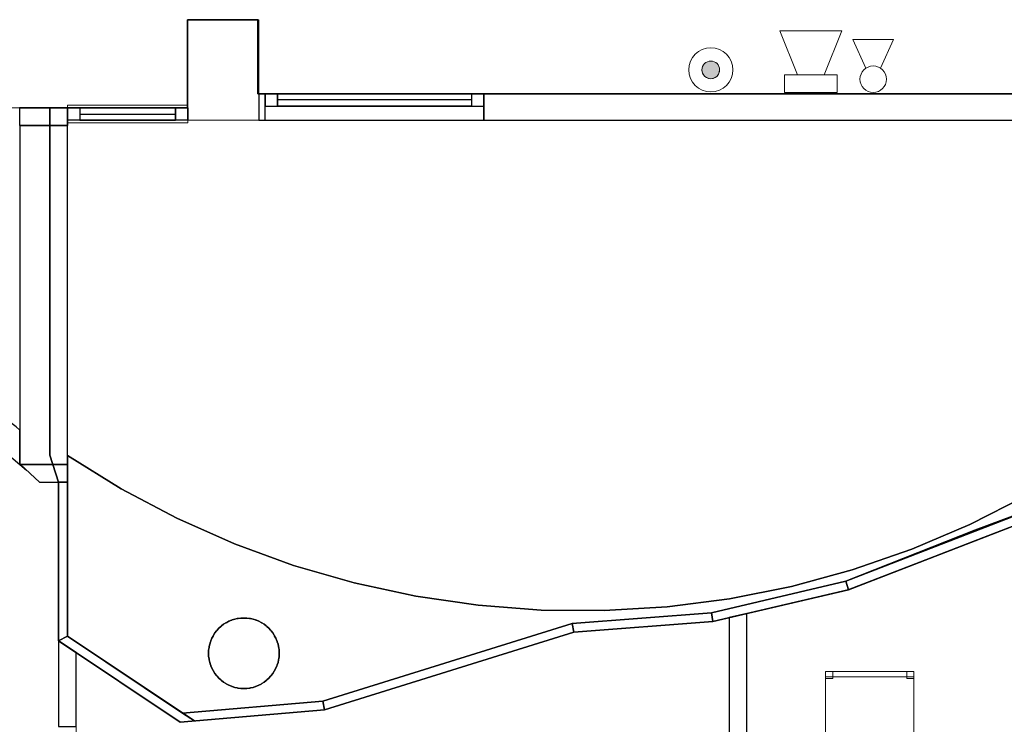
# Model space of a CAD drawing. Header units: metres. Extents: x 397.7 to 427.5, y 12.7 to 28.4.
# Tile 95 of 124: x 409.5 to 415.1, y 20.7 to 24.7. Entities that reach past the tile are written whole.
import ezdxf

# ---------------------------------------------------------------- set-up
doc = ezdxf.new("R2010")
doc.units = ezdxf.units.M
for name, color, linetype, lineweight, true_color in [('01_CARPINTERIA', 5, 'Continuous', 25, 0x0000ff), ('01_PROYECCION CARP', 7, 'Continuous', 25, 0x00007f), ('01_SUELOS', 7, 'Continuous', 25, 0x007f00)]:
    doc.layers.add(name, color=color, linetype=linetype, lineweight=lineweight, true_color=true_color)
for name, color, linetype, lineweight in [('02_MOBILIARIO', 7, 'Continuous', 18), ('A-COLS-____-MCUT', 7, 'Continuous', 18), ('A-COLS-____-OTLN', 7, 'Continuous', 18), ('A-DETL-____-MBND', 7, 'Continuous', 18), ('A-DETL-GENF-OTLN', 7, 'Continuous', 18), ('A-GENM-____-OTLN', 7, 'Continuous', 18), ('A-WALL-____-MCUT', 7, 'Continuous', 25), ('A-WALL-____-OTLN', 7, 'Continuous', 25)]:
    doc.layers.add(name, color=color, linetype=linetype, lineweight=lineweight)

# ---------------------------------------------------------------- blocks, each defined once
blk = doc.blocks.new('Family - Pilar P2-152695-05_PCI_P2')
at = {"layer": 'A-COLS-____-MCUT', "color": 253, "true_color": 0xaaaaaa}
for p, q in [((0.404, 0.57), (0, 0.57)), ((0, 0.57), (0, 0)), ((0.404, 0), (0.404, 0.57)), ((0, 0), (0.404, 0))]:
    blk.add_line(p, q, dxfattribs=at)
at = {"layer": 'A-COLS-____-OTLN', "color": 253, "true_color": 0xaaaaaa}
for p, q in [((0.404, 0.57), (0, 0.57)), ((0, 0.57), (0, 0)), ((0.404, 0), (0.404, 0.57)), ((0, 0), (0.404, 0))]:
    blk.add_line(p, q, dxfattribs=at)
blk = doc.blocks.new('Family - Evans P2-152706-05_PCI_P2')
at = {"layer": 'A-WALL-____-MCUT', "color": 253, "true_color": 0xaaaaaa}
for p, q in [((0, 0.1), (0, 0)), ((0.1591, 0.1), (0, 0.1)), ((0.2662, 0), (0.1591, 0.1)), ((0, 0), (0.2662, 0))]:
    blk.add_line(p, q, dxfattribs=at)
at = {"layer": 'A-WALL-____-OTLN', "color": 253, "true_color": 0xaaaaaa}
for p, q in [((0, 0.1), (0, 0)), ((0.1591, 0.1), (0, 0.1)), ((0.2662, 0), (0.1591, 0.1)), ((0, 0), (0.2662, 0))]:
    blk.add_line(p, q, dxfattribs=at)
at = {"layer": 'A-WALL-____-OTLN', "color": 253, "lineweight": 18, "true_color": 0xaaaaaa}
blk.add_line((0, 0), (0.2662, 0), dxfattribs=at)
blk = doc.blocks.new('Family - Evans P2-152708-05_PCI_P2')
at = {"layer": 'A-WALL-____-MCUT', "color": 253, "true_color": 0xaaaaaa}
for p, q in [((5.34, 0.15), (0, 0.15)), ((5.34, 0), (5.34, 0.15)), ((6.58, 0.15), (6.58, 0)), ((6.616, 0.15), (6.58, 0.15)), ((6.616, 0), (6.616, 0.15)), ((0, 0), (5.34, 0)), ((6.58, 0), (6.616, 0))]:
    blk.add_line(p, q, dxfattribs=at)
at = {"layer": 'A-WALL-____-OTLN', "color": 253, "true_color": 0xaaaaaa}
for p, q in [((6.616, 0.15), (0, 0.15)), ((6.58, 0.15), (5.34, 0.15)), ((5.34, 0.15), (5.34, 0)), ((6.58, 0.15), (6.58, 0)), ((6.616, 0), (6.616, 0.15)), ((0, 0), (6.616, 0)), ((5.34, 0), (6.58, 0))]:
    blk.add_line(p, q, dxfattribs=at)
at = {"layer": 'A-WALL-____-OTLN', "color": 253, "lineweight": 18, "true_color": 0xaaaaaa}
blk.add_line((0, 0), (6.616, 0), dxfattribs=at)
blk = doc.blocks.new('Family - Vano de Finestra P2-152710-05_PCI_P2')
at = {"layer": 'A-GENM-____-OTLN', "color": 253, "true_color": 0xaaaaaa}
for p, q in [((410.867, 24.3095), (410.867, 24.1595)), ((412.107, 24.3095), (410.867, 24.3095)), ((410.867, 24.3095), (410.867, 24.1595)), ((410.867, 24.3095), (412.107, 24.3095)), ((412.107, 24.1595), (412.107, 24.3095)), ((412.107, 24.3095), (412.107, 24.1595)), ((410.867, 24.1595), (412.107, 24.1595)), ((412.107, 24.1595), (410.867, 24.1595))]:
    blk.add_line(p, q, dxfattribs=at)
blk = doc.blocks.new('Family - Mampara P2-152714-05_PCI_P2')
at = {"layer": 'A-WALL-____-MCUT', "color": 253, "true_color": 0xaaaaaa}
for p, q in [((1.5688, 0.1), (0, 0.1)), ((0, 0.1), (0, 0)), ((1.5688, 0), (1.5688, 0.1)), ((2.5088, 0.1), (2.5088, 0)), ((2.9942, 0.1), (2.5088, 0.1)), ((2.9274, 0), (2.9942, 0.1)), ((0, 0), (1.5688, 0)), ((2.5088, 0), (2.9274, 0))]:
    blk.add_line(p, q, dxfattribs=at)
at = {"layer": 'A-WALL-____-OTLN', "color": 253, "true_color": 0xaaaaaa}
for p, q in [((1.5688, 0.1), (0, 0.1)), ((0, 0), (0, 0.1)), ((1.5688, 0), (1.5688, 0.1)), ((2.5088, 0.1), (2.5088, 0)), ((2.9942, 0.1), (2.5088, 0.1)), ((2.9274, 0), (2.9942, 0.1)), ((1.5688, 0), (0, 0)), ((2.5088, 0), (2.9274, 0))]:
    blk.add_line(p, q, dxfattribs=at)
at = {"layer": 'A-WALL-____-OTLN', "color": 253, "lineweight": 18, "true_color": 0xaaaaaa}
blk.add_line((0, 0), (2.9274, 0), dxfattribs=at)
blk = doc.blocks.new('Family - Mampara P2-152791-05_PCI_P2')
at = {"layer": 'A-WALL-____-MCUT', "color": 253, "true_color": 0xaaaaaa}
for p, q in [((-0.0057, 0.05), (0, 0)), ((0.7863, 0.05), (-0.0057, 0.05)), ((0, 0), (0.7902, 0)), ((0.7902, 0), (0.7863, 0.05))]:
    blk.add_line(p, q, dxfattribs=at)
at = {"layer": 'A-WALL-____-OTLN', "color": 253, "true_color": 0xaaaaaa}
for p, q in [((-0.0057, 0.05), (0, 0)), ((0.7863, 0.05), (-0.0057, 0.05)), ((0, 0), (0.7902, 0)), ((0.7902, 0), (0.7863, 0.05))]:
    blk.add_line(p, q, dxfattribs=at)
at = {"layer": 'A-WALL-____-OTLN', "color": 253, "lineweight": 18, "true_color": 0xaaaaaa}
blk.add_line((0, 0), (0.7902, 0), dxfattribs=at)
blk = doc.blocks.new('Family - LONDR55-XX_ZZ-ARQ-CAA-M3D-Londres55-152793-05_PCI_P2')
at = {"layer": '01_SUELOS', "color": 9, "true_color": 0xaad4aa}
for p, q in [((12.1298, 11.6088), (12.5298, 11.6088)), ((12.5298, 11.6088), (12.1298, 11.6088)), ((12.1298, 11.1088), (12.1298, 11.6088)), ((12.1298, 11.6088), (12.1298, 11.1088)), ((12.5298, 11.6088), (12.5298, 11.1888)), ((12.5298, 11.1888), (12.5298, 11.6088)), ((12.5298, 11.1888), (12.5338, 11.1888)), ((12.5338, 11.1888), (12.5298, 11.1888)), ((12.5338, 11.1888), (19.1498, 11.1888)), ((19.1498, 11.1888), (12.5338, 11.1888)), ((11.3498, 11.1088), (12.1298, 11.1088)), ((12.1298, 11.1088), (11.3498, 11.1088)), ((11.3498, 9.1411), (11.3498, 11.1088)), ((11.3498, 11.1088), (11.3498, 9.1411)), ((11.3998, 8.988), (11.3498, 9.1411)), ((11.3498, 9.1411), (11.3998, 8.988)), ((11.3998, 8.089), (11.3998, 8.988)), ((11.3998, 8.988), (11.3998, 8.089)), ((17.3498, 8.9488), (15.8749, 8.3785)), ((15.8749, 8.3785), (17.3498, 8.9488)), ((15.8749, 8.3785), (15.107, 8.1988)), ((15.107, 8.1988), (15.8749, 8.3785)), ((15.107, 8.1988), (14.3199, 8.1388)), ((14.3199, 8.1388), (15.107, 8.1988)), ((14.3199, 8.1388), (12.9063, 7.6988)), ((12.9063, 7.6988), (14.3199, 8.1388)), ((12.0893, 7.6288), (11.3998, 8.089)), ((11.3998, 8.089), (12.0893, 7.6288)), ((12.9063, 7.6988), (12.0893, 7.6288)), ((12.0893, 7.6288), (12.9063, 7.6988))]:
    blk.add_line(p, q, dxfattribs=at)
blk = doc.blocks.new('Family - Evans P2-152862-05_PCI_P2')
at = {"layer": 'A-WALL-____-MCUT', "color": 253, "true_color": 0xaaaaaa}
for p, q in [((1.9209, 0.27), (0, 0.27)), ((0, 0.27), (0, 0)), ((1.9209, 0), (1.9209, 0.27)), ((0, 0), (1.9209, 0))]:
    blk.add_line(p, q, dxfattribs=at)
at = {"layer": 'A-WALL-____-OTLN', "color": 253, "true_color": 0xaaaaaa}
for p, q in [((1.9209, 0.27), (0, 0.27)), ((0, 0.27), (0, 0)), ((1.9209, 0), (1.9209, 0.27)), ((0, 0), (1.9209, 0))]:
    blk.add_line(p, q, dxfattribs=at)
at = {"layer": 'A-WALL-____-OTLN', "color": 253, "lineweight": 18, "true_color": 0xaaaaaa}
blk.add_line((0, 0), (2.0209, 0), dxfattribs=at)
blk = doc.blocks.new('Family - Paviment P2-152895-05_PCI_P2')
at = {"layer": '01_SUELOS', "color": 9, "true_color": 0xaad4aa}
for p, q in [((0, 1.4587), (0, 0.4356)), ((0, 0.4356), (0, 1.4587)), ((0.3038, 1.2706), (0, 1.4587)), ((0, 1.4587), (0.3038, 1.2706)), ((5.1432, 1.0353), (5.8821, 1.3154)), ((5.8821, 1.3154), (5.1432, 1.0353)), ((0.6198, 1.1037), (0.3038, 1.2706)), ((0.3038, 1.2706), (0.6198, 1.1037)), ((5.4332, 1.2298), (5.1147, 1.068)), ((5.1147, 1.068), (5.4332, 1.2298)), ((0.9464, 0.9587), (0.6198, 1.1037)), ((0.6198, 1.1037), (0.9464, 0.9587)), ((5.1147, 1.068), (4.7858, 0.9282)), ((4.7858, 0.9282), (5.1147, 1.068)), ((4.4115, 0.7465), (5.1432, 1.0353)), ((5.1432, 1.0353), (4.4115, 0.7465)), ((1.2821, 0.8364), (0.9464, 0.9587)), ((0.9464, 0.9587), (1.2821, 0.8364)), ((4.7858, 0.9282), (4.4482, 0.8112)), ((4.4482, 0.8112), (4.7858, 0.9282)), ((1.6254, 0.7373), (1.2821, 0.8364)), ((1.2821, 0.8364), (1.6254, 0.7373)), ((4.4482, 0.8112), (4.1033, 0.7176)), ((4.1033, 0.7176), (4.4482, 0.8112)), ((1.9747, 0.6618), (1.6254, 0.7373)), ((1.6254, 0.7373), (1.9747, 0.6618)), ((3.6496, 0.5682), (4.4115, 0.7465)), ((4.4115, 0.7465), (3.6496, 0.5682)), ((4.1033, 0.7176), (3.7529, 0.6477)), ((3.7529, 0.6477), (4.1033, 0.7176)), ((2.3283, 0.6103), (1.9747, 0.6618)), ((1.9747, 0.6618), (2.3283, 0.6103)), ((3.7529, 0.6477), (3.3985, 0.6018)), ((3.3985, 0.6018), (3.7529, 0.6477)), ((2.6846, 0.5831), (2.3283, 0.6103)), ((2.3283, 0.6103), (2.6846, 0.5831)), ((3.0419, 0.5803), (2.6846, 0.5831)), ((2.6846, 0.5831), (3.0419, 0.5803)), ((2.86, 0.5081), (3.6496, 0.5682)), ((3.6496, 0.5682), (2.86, 0.5081)), ((3.3985, 0.6018), (3.0419, 0.5803)), ((3.0419, 0.5803), (3.3985, 0.6018)), ((0.8738, 0.4936), (0.885, 0.5029)), ((0.885, 0.5029), (0.8738, 0.4936)), ((0.885, 0.5029), (0.8976, 0.5102)), ((0.8976, 0.5102), (0.885, 0.5029)), ((0.8976, 0.5102), (0.9, 0.5119)), ((0.9, 0.5119), (0.8976, 0.5102)), ((0.9, 0.5119), (0.9026, 0.5131)), ((0.9026, 0.5131), (0.9, 0.5119)), ((0.9026, 0.5131), (0.9153, 0.5204)), ((0.9153, 0.5204), (0.9026, 0.5131)), ((0.9153, 0.5204), (0.929, 0.5254)), ((0.929, 0.5254), (0.9153, 0.5204)), ((0.929, 0.5254), (0.9316, 0.5266)), ((0.9316, 0.5266), (0.929, 0.5254)), ((0.9316, 0.5266), (0.9344, 0.5274)), ((0.9344, 0.5274), (0.9316, 0.5266)), ((0.9344, 0.5274), (0.9481, 0.5324)), ((0.9481, 0.5324), (0.9344, 0.5274)), ((0.9481, 0.5324), (0.9625, 0.5349)), ((0.9625, 0.5349), (0.9481, 0.5324)), ((0.9625, 0.5349), (0.9653, 0.5356)), ((0.9653, 0.5356), (0.9625, 0.5349)), ((0.9653, 0.5356), (0.9682, 0.5359)), ((0.9682, 0.5359), (0.9653, 0.5356)), ((0.9682, 0.5359), (0.9825, 0.5384)), ((0.9825, 0.5384), (0.9682, 0.5359)), ((0.9825, 0.5384), (1.0175, 0.5384)), ((1.0175, 0.5384), (0.9825, 0.5384)), ((1.0175, 0.5384), (1.0318, 0.5359)), ((1.0318, 0.5359), (1.0175, 0.5384)), ((1.0318, 0.5359), (1.0347, 0.5356)), ((1.0347, 0.5356), (1.0318, 0.5359)), ((1.0347, 0.5356), (1.0375, 0.5349)), ((1.0375, 0.5349), (1.0347, 0.5356)), ((1.0375, 0.5349), (1.0519, 0.5324)), ((1.0519, 0.5324), (1.0375, 0.5349)), ((1.0519, 0.5324), (1.0656, 0.5274)), ((1.0656, 0.5274), (1.0519, 0.5324)), ((1.0656, 0.5274), (1.0684, 0.5266)), ((1.0684, 0.5266), (1.0656, 0.5274)), ((1.0684, 0.5266), (1.071, 0.5254)), ((1.071, 0.5254), (1.0684, 0.5266)), ((1.071, 0.5254), (1.0847, 0.5204)), ((1.0847, 0.5204), (1.071, 0.5254)), ((1.0847, 0.5204), (1.0974, 0.5131)), ((1.0974, 0.5131), (1.0847, 0.5204)), ((1.0974, 0.5131), (1.1, 0.5119)), ((1.1, 0.5119), (1.0974, 0.5131)), ((1.1, 0.5119), (1.1024, 0.5102)), ((1.1024, 0.5102), (1.1, 0.5119)), ((1.1024, 0.5102), (1.115, 0.5029)), ((1.115, 0.5029), (1.1024, 0.5102)), ((1.115, 0.5029), (1.1262, 0.4936)), ((1.1262, 0.4936), (1.115, 0.5029)), ((1.4467, 0.068), (2.86, 0.5081)), ((2.86, 0.5081), (1.4467, 0.068)), ((0.8285, 0.4411), (0.8358, 0.4537)), ((0.8358, 0.4537), (0.8285, 0.4411)), ((0.8358, 0.4537), (0.8451, 0.4649)), ((0.8451, 0.4649), (0.8358, 0.4537)), ((0.8451, 0.4649), (0.8468, 0.4672)), ((0.8468, 0.4672), (0.8451, 0.4649)), ((0.8468, 0.4672), (0.8489, 0.4693)), ((0.8489, 0.4693), (0.8468, 0.4672)), ((0.8489, 0.4693), (0.8582, 0.4805)), ((0.8582, 0.4805), (0.8489, 0.4693)), ((0.8582, 0.4805), (0.8694, 0.4898)), ((0.8694, 0.4898), (0.8582, 0.4805)), ((0.8694, 0.4898), (0.8714, 0.4919)), ((0.8714, 0.4919), (0.8694, 0.4898)), ((0.8714, 0.4919), (0.8738, 0.4936)), ((0.8738, 0.4936), (0.8714, 0.4919)), ((1.1262, 0.4936), (1.1286, 0.4919)), ((1.1286, 0.4919), (1.1262, 0.4936)), ((1.1286, 0.4919), (1.1306, 0.4898)), ((1.1306, 0.4898), (1.1286, 0.4919)), ((1.1306, 0.4898), (1.1418, 0.4805)), ((1.1418, 0.4805), (1.1306, 0.4898)), ((1.1418, 0.4805), (1.1511, 0.4693)), ((1.1511, 0.4693), (1.1418, 0.4805)), ((1.1511, 0.4693), (1.1532, 0.4672)), ((1.1532, 0.4672), (1.1511, 0.4693)), ((1.1532, 0.4672), (1.1549, 0.4649)), ((1.1549, 0.4649), (1.1532, 0.4672)), ((1.1549, 0.4649), (1.1642, 0.4537)), ((1.1642, 0.4537), (1.1549, 0.4649)), ((1.1642, 0.4537), (1.1715, 0.4411)), ((1.1715, 0.4411), (1.1642, 0.4537)), ((0, 0.4356), (0.6526, 0)), ((0.6526, 0), (0, 0.4356)), ((0.8063, 0.3906), (0.8113, 0.4043)), ((0.8113, 0.4043), (0.8063, 0.3906)), ((0.8113, 0.4043), (0.8121, 0.4071)), ((0.8121, 0.4071), (0.8113, 0.4043)), ((0.8121, 0.4071), (0.8133, 0.4097)), ((0.8133, 0.4097), (0.8121, 0.4071)), ((0.8133, 0.4097), (0.8183, 0.4234)), ((0.8183, 0.4234), (0.8133, 0.4097)), ((0.8183, 0.4234), (0.8256, 0.436)), ((0.8256, 0.436), (0.8183, 0.4234)), ((0.8256, 0.436), (0.8268, 0.4387)), ((0.8268, 0.4387), (0.8256, 0.436)), ((0.8268, 0.4387), (0.8285, 0.4411)), ((0.8285, 0.4411), (0.8268, 0.4387)), ((1.1715, 0.4411), (1.1732, 0.4387)), ((1.1732, 0.4387), (1.1715, 0.4411)), ((1.1732, 0.4387), (1.1744, 0.436)), ((1.1744, 0.436), (1.1732, 0.4387)), ((1.1744, 0.436), (1.1817, 0.4234)), ((1.1817, 0.4234), (1.1744, 0.436)), ((1.1817, 0.4234), (1.1867, 0.4097)), ((1.1867, 0.4097), (1.1817, 0.4234)), ((1.1867, 0.4097), (1.1879, 0.4071)), ((1.1879, 0.4071), (1.1867, 0.4097)), ((1.1879, 0.4071), (1.1887, 0.4043)), ((1.1887, 0.4043), (1.1879, 0.4071)), ((1.1887, 0.4043), (1.1937, 0.3906)), ((1.1937, 0.3906), (1.1887, 0.4043)), ((0.8003, 0.3562), (0.8028, 0.3705)), ((0.8028, 0.3705), (0.8003, 0.3562)), ((0.8003, 0.3212), (0.8003, 0.3562)), ((0.8003, 0.3562), (0.8003, 0.3212)), ((0.8028, 0.3705), (0.803, 0.3734)), ((0.803, 0.3734), (0.8028, 0.3705)), ((0.803, 0.3734), (0.8038, 0.3762)), ((0.8038, 0.3762), (0.803, 0.3734)), ((0.8038, 0.3762), (0.8063, 0.3906)), ((0.8063, 0.3906), (0.8038, 0.3762)), ((1.1937, 0.3906), (1.1962, 0.3762)), ((1.1962, 0.3762), (1.1937, 0.3906)), ((1.1962, 0.3762), (1.197, 0.3734)), ((1.197, 0.3734), (1.1962, 0.3762)), ((1.197, 0.3734), (1.1972, 0.3705)), ((1.1972, 0.3705), (1.197, 0.3734)), ((1.1972, 0.3705), (1.1997, 0.3562)), ((1.1997, 0.3562), (1.1972, 0.3705)), ((1.1997, 0.3562), (1.1997, 0.3212)), ((1.1997, 0.3212), (1.1997, 0.3562)), ((0.8028, 0.3069), (0.8003, 0.3212)), ((0.8003, 0.3212), (0.8028, 0.3069)), ((0.803, 0.304), (0.8028, 0.3069)), ((0.8028, 0.3069), (0.803, 0.304)), ((0.8038, 0.3011), (0.803, 0.304)), ((0.803, 0.304), (0.8038, 0.3011)), ((0.8063, 0.2868), (0.8038, 0.3011)), ((0.8038, 0.3011), (0.8063, 0.2868)), ((0.8113, 0.2731), (0.8063, 0.2868)), ((0.8063, 0.2868), (0.8113, 0.2731)), ((1.1937, 0.2868), (1.1887, 0.2731)), ((1.1887, 0.2731), (1.1937, 0.2868)), ((1.1962, 0.3011), (1.1937, 0.2868)), ((1.1937, 0.2868), (1.1962, 0.3011)), ((1.197, 0.304), (1.1962, 0.3011)), ((1.1962, 0.3011), (1.197, 0.304)), ((1.1972, 0.3069), (1.197, 0.304)), ((1.197, 0.304), (1.1972, 0.3069)), ((1.1997, 0.3212), (1.1972, 0.3069)), ((1.1972, 0.3069), (1.1997, 0.3212)), ((0.8121, 0.2703), (0.8113, 0.2731)), ((0.8113, 0.2731), (0.8121, 0.2703)), ((0.8133, 0.2676), (0.8121, 0.2703)), ((0.8121, 0.2703), (0.8133, 0.2676)), ((0.8183, 0.2539), (0.8133, 0.2676)), ((0.8133, 0.2676), (0.8183, 0.2539)), ((0.8256, 0.2413), (0.8183, 0.2539)), ((0.8183, 0.2539), (0.8256, 0.2413)), ((0.8268, 0.2387), (0.8256, 0.2413)), ((0.8256, 0.2413), (0.8268, 0.2387)), ((0.8285, 0.2363), (0.8268, 0.2387)), ((0.8268, 0.2387), (0.8285, 0.2363)), ((0.8358, 0.2237), (0.8285, 0.2363)), ((0.8285, 0.2363), (0.8358, 0.2237)), ((0.8451, 0.2125), (0.8358, 0.2237)), ((0.8358, 0.2237), (0.8451, 0.2125)), ((1.1642, 0.2237), (1.1549, 0.2125)), ((1.1549, 0.2125), (1.1642, 0.2237)), ((1.1715, 0.2363), (1.1642, 0.2237)), ((1.1642, 0.2237), (1.1715, 0.2363)), ((1.1732, 0.2387), (1.1715, 0.2363)), ((1.1715, 0.2363), (1.1732, 0.2387)), ((1.1744, 0.2413), (1.1732, 0.2387)), ((1.1732, 0.2387), (1.1744, 0.2413)), ((1.1817, 0.2539), (1.1744, 0.2413)), ((1.1744, 0.2413), (1.1817, 0.2539)), ((1.1867, 0.2676), (1.1817, 0.2539)), ((1.1817, 0.2539), (1.1867, 0.2676)), ((1.1879, 0.2703), (1.1867, 0.2676)), ((1.1867, 0.2676), (1.1879, 0.2703)), ((1.1887, 0.2731), (1.1879, 0.2703)), ((1.1879, 0.2703), (1.1887, 0.2731)), ((0.8468, 0.2101), (0.8451, 0.2125)), ((0.8451, 0.2125), (0.8468, 0.2101)), ((0.8489, 0.2081), (0.8468, 0.2101)), ((0.8468, 0.2101), (0.8489, 0.2081)), ((0.8582, 0.1969), (0.8489, 0.2081)), ((0.8489, 0.2081), (0.8582, 0.1969)), ((0.8694, 0.1875), (0.8582, 0.1969)), ((0.8582, 0.1969), (0.8694, 0.1875)), ((0.8714, 0.1855), (0.8694, 0.1875)), ((0.8694, 0.1875), (0.8714, 0.1855)), ((0.8738, 0.1838), (0.8714, 0.1855)), ((0.8714, 0.1855), (0.8738, 0.1838)), ((0.885, 0.1744), (0.8738, 0.1838)), ((0.8738, 0.1838), (0.885, 0.1744)), ((0.8976, 0.1672), (0.885, 0.1744)), ((0.885, 0.1744), (0.8976, 0.1672)), ((1.115, 0.1744), (1.1024, 0.1672)), ((1.1024, 0.1672), (1.115, 0.1744)), ((1.1262, 0.1838), (1.115, 0.1744)), ((1.115, 0.1744), (1.1262, 0.1838)), ((1.1286, 0.1855), (1.1262, 0.1838)), ((1.1262, 0.1838), (1.1286, 0.1855)), ((1.1306, 0.1875), (1.1286, 0.1855)), ((1.1286, 0.1855), (1.1306, 0.1875)), ((1.1418, 0.1969), (1.1306, 0.1875)), ((1.1306, 0.1875), (1.1418, 0.1969)), ((1.1511, 0.2081), (1.1418, 0.1969)), ((1.1418, 0.1969), (1.1511, 0.2081)), ((1.1532, 0.2101), (1.1511, 0.2081)), ((1.1511, 0.2081), (1.1532, 0.2101)), ((1.1549, 0.2125), (1.1532, 0.2101)), ((1.1532, 0.2101), (1.1549, 0.2125)), ((0.9, 0.1655), (0.8976, 0.1672)), ((0.8976, 0.1672), (0.9, 0.1655)), ((0.9026, 0.1642), (0.9, 0.1655)), ((0.9, 0.1655), (0.9026, 0.1642)), ((0.9153, 0.157), (0.9026, 0.1642)), ((0.9026, 0.1642), (0.9153, 0.157)), ((0.929, 0.152), (0.9153, 0.157)), ((0.9153, 0.157), (0.929, 0.152)), ((0.9316, 0.1507), (0.929, 0.152)), ((0.929, 0.152), (0.9316, 0.1507)), ((0.9344, 0.15), (0.9316, 0.1507)), ((0.9316, 0.1507), (0.9344, 0.15)), ((0.9481, 0.145), (0.9344, 0.15)), ((0.9344, 0.15), (0.9481, 0.145)), ((0.9625, 0.1425), (0.9481, 0.145)), ((0.9481, 0.145), (0.9625, 0.1425)), ((0.9653, 0.1417), (0.9625, 0.1425)), ((0.9625, 0.1425), (0.9653, 0.1417)), ((0.9682, 0.1415), (0.9653, 0.1417)), ((0.9653, 0.1417), (0.9682, 0.1415)), ((0.9825, 0.1389), (0.9682, 0.1415)), ((0.9682, 0.1415), (0.9825, 0.1389)), ((1.0175, 0.1389), (0.9825, 0.1389)), ((0.9825, 0.1389), (1.0175, 0.1389)), ((1.0318, 0.1415), (1.0175, 0.1389)), ((1.0175, 0.1389), (1.0318, 0.1415)), ((1.0347, 0.1417), (1.0318, 0.1415)), ((1.0318, 0.1415), (1.0347, 0.1417)), ((1.0375, 0.1425), (1.0347, 0.1417)), ((1.0347, 0.1417), (1.0375, 0.1425)), ((1.0519, 0.145), (1.0375, 0.1425)), ((1.0375, 0.1425), (1.0519, 0.145)), ((1.0656, 0.15), (1.0519, 0.145)), ((1.0519, 0.145), (1.0656, 0.15)), ((1.0684, 0.1507), (1.0656, 0.15)), ((1.0656, 0.15), (1.0684, 0.1507)), ((1.071, 0.152), (1.0684, 0.1507)), ((1.0684, 0.1507), (1.071, 0.152)), ((1.0847, 0.157), (1.071, 0.152)), ((1.071, 0.152), (1.0847, 0.157)), ((1.0974, 0.1642), (1.0847, 0.157)), ((1.0847, 0.157), (1.0974, 0.1642)), ((1.1, 0.1655), (1.0974, 0.1642)), ((1.0974, 0.1642), (1.1, 0.1655)), ((1.1024, 0.1672), (1.1, 0.1655)), ((1.1, 0.1655), (1.1024, 0.1672)), ((0.6526, 0), (1.4467, 0.068)), ((1.4467, 0.068), (0.6526, 0))]:
    blk.add_line(p, q, dxfattribs=at)
blk = doc.blocks.new('Family - Mampara P2-152931-05_PCI_P2')
at = {"layer": 'A-WALL-____-MCUT', "color": 253, "true_color": 0xaaaaaa}
for p, q in [((0.0267, 0.05), (0, 0)), ((0, 0), (0.8289, 0)), ((0.8915, 0.05), (0.0267, 0.05)), ((0.8289, 0), (0.8915, 0.05))]:
    blk.add_line(p, q, dxfattribs=at)
at = {"layer": 'A-WALL-____-OTLN', "color": 253, "true_color": 0xaaaaaa}
for p, q in [((0.0267, 0.05), (0, 0)), ((0, 0), (0.8289, 0)), ((0.8915, 0.05), (0.0267, 0.05)), ((0.8289, 0), (0.8915, 0.05))]:
    blk.add_line(p, q, dxfattribs=at)
at = {"layer": 'A-WALL-____-OTLN', "color": 253, "lineweight": 18, "true_color": 0xaaaaaa}
blk.add_line((0, 0), (0.8289, 0), dxfattribs=at)
blk = doc.blocks.new('Family - Pilar P2-152948-05_PCI_P2')
at = {"layer": 'A-COLS-____-MCUT', "color": 253, "true_color": 0xaaaaaa}
for start, end in [(360, 180), (180, 360)]:
    blk.add_arc((0.2, 0.2), 0.2, start, end, dxfattribs=at)
at = {"layer": 'A-COLS-____-OTLN', "color": 253, "true_color": 0xaaaaaa}
for start, end in [(360, 180), (180, 360)]:
    blk.add_arc((0.2, 0.2), 0.2, start, end, dxfattribs=at)
blk = doc.blocks.new('Family - Mampara P2-152954-05_PCI_P2')
at = {"layer": 'A-WALL-____-MCUT', "color": 253, "true_color": 0xaaaaaa}
for p, q in [((-0.0267, 0.05), (0, 0)), ((0.8722, 0.05), (-0.0267, 0.05)), ((0, 0), (0.8722, 0)), ((0.8722, 0), (0.8722, 0.05))]:
    blk.add_line(p, q, dxfattribs=at)
at = {"layer": 'A-WALL-____-OTLN', "color": 253, "true_color": 0xaaaaaa}
for p, q in [((-0.0267, 0.05), (0, 0)), ((0.8722, 0.05), (-0.0267, 0.05)), ((0, 0), (0.8722, 0)), ((0.8722, 0), (0.8722, 0.05))]:
    blk.add_line(p, q, dxfattribs=at)
at = {"layer": 'A-WALL-____-OTLN', "color": 253, "lineweight": 18, "true_color": 0xaaaaaa}
blk.add_line((0, 0), (0.8722, 0), dxfattribs=at)
blk = doc.blocks.new('Family - Mampara P2-152962-05_PCI_P2')
at = {"layer": 'A-WALL-____-MCUT', "color": 253, "true_color": 0xaaaaaa}
for p, q in [((-0.0626, 0.05), (0, 0)), ((0.7344, 0.05), (-0.0626, 0.05)), ((0, 0), (0.7399, 0)), ((0.7399, 0), (0.7344, 0.05))]:
    blk.add_line(p, q, dxfattribs=at)
at = {"layer": 'A-WALL-____-OTLN', "color": 253, "true_color": 0xaaaaaa}
for p, q in [((-0.0626, 0.05), (0, 0)), ((0.7344, 0.05), (-0.0626, 0.05)), ((0, 0), (0.7399, 0)), ((0.7399, 0), (0.7344, 0.05))]:
    blk.add_line(p, q, dxfattribs=at)
at = {"layer": 'A-WALL-____-OTLN', "color": 253, "lineweight": 18, "true_color": 0xaaaaaa}
blk.add_line((0, 0), (0.7399, 0), dxfattribs=at)
blk = doc.blocks.new('Family - LONDR55-XX_ZZ-ARQ-CAA-M3D-Londres55-152968-05_PCI_P2')
at = {"layer": '01_CARPINTERIA', "color": 9, "true_color": 0xaaaad4}
for p, q in [((0.07, 0.07), (0, 0.07)), ((0, 0.07), (0, 0)), ((0.07, 0), (0.07, 0.07)), ((1.24, 0.07), (1.17, 0.07)), ((1.17, 0.07), (1.17, 0)), ((1.24, 0), (1.24, 0.07)), ((0, 0), (0.07, 0)), ((1.17, 0), (1.24, 0))]:
    blk.add_line(p, q, dxfattribs=at)
at = {"layer": '01_PROYECCION CARP', "color": 9, "true_color": 0xaaaad4}
for p, q in [((0, 0), (0, 0.07)), ((0.07, 0.07), (0, 0.07)), ((1.17, 0.07), (0.07, 0.07)), ((0.07, 0.07), (1.17, 0.07)), ((0.07, 0), (0.07, 0.07)), ((0.07, 0), (0.07, 0.07)), ((0.07, 0), (0.07, 0.07)), ((1.17, 0), (1.17, 0.07)), ((1.17, 0.07), (1.17, 0)), ((1.17, 0), (1.17, 0.07)), ((1.24, 0.07), (1.17, 0.07)), ((1.24, 0), (1.24, 0.07)), ((0, 0), (0.07, 0)), ((0.07, 0.035), (1.17, 0.035)), ((0.07, 0.035), (1.17, 0.035)), ((1.17, 0), (0.07, 0)), ((0.07, 0), (1.17, 0)), ((1.17, 0), (1.24, 0))]:
    blk.add_line(p, q, dxfattribs=at)
blk = doc.blocks.new('Family - Finestra P2-152969-05_PCI_P2')
blk.add_blockref('Family - LONDR55-XX_ZZ-ARQ-CAA-M3D-Londres55-152968-05_PCI_P2', (0, 0))
blk = doc.blocks.new('Forma directa - LONDR55-XX_ZZ-ARQ-CAA-M3D-Londres55-152990-05_PCI_P2')
at = {"layer": '01_CARPINTERIA', "color": 161, "true_color": 0xaaaaff}
for p, q in [((0.07, 0.07), (0, 0.07)), ((0, 0.07), (0, 0)), ((0.07, 0.07), (0, 0.07)), ((0, 0.07), (0, 0)), ((0.07, 0.07), (0.6115, 0.07)), ((0.6115, 0.07), (0.07, 0.07)), ((0.07, 0.07), (0.07, 0)), ((0.07, 0), (0.07, 0.07)), ((0.07, 0), (0.07, 0.07)), ((0.07, 0.07), (0.07, 0)), ((0.6115, 0.07), (0.6115, 0)), ((0.6115, 0.07), (0.6115, 0)), ((0.6815, 0.07), (0.6115, 0.07)), ((0.6115, 0.07), (0.6115, 0)), ((0.6815, 0.07), (0.6115, 0.07)), ((0.6115, 0.07), (0.6115, 0)), ((0.6815, 0), (0.6815, 0.07)), ((0.6815, 0.07), (0.6815, 0)), ((0, 0), (0.07, 0)), ((0, 0), (0.07, 0)), ((0.6115, 0.035), (0.07, 0.035)), ((0.6115, 0.035), (0.07, 0.035)), ((0.07, 0), (0.6115, 0)), ((0.6115, 0), (0.07, 0)), ((0.6115, 0), (0.6815, 0)), ((0.6115, 0), (0.6815, 0))]:
    blk.add_line(p, q, dxfattribs=at)
blk = doc.blocks.new('Forma directa - Porta P2-152991-05_PCI_P2')
at = {"extrusion": (0, 0, -1), "zscale": -1, "rotation": 180}
blk.add_blockref('Forma directa - LONDR55-XX_ZZ-ARQ-CAA-M3D-Londres55-152990-05_PCI_P2', (0, 0), dxfattribs=at)
blk = doc.blocks.new('Family - Evans P2-153004-05_PCI_P2')
at = {"layer": 'A-WALL-____-MCUT', "color": 253, "true_color": 0xaaaaaa}
for p, q in [((1.6277, 5.1197), (1.6277, 4.9611)), ((1.8837, 5.0315), (1.6277, 5.1197)), ((1.4004, 5.0395), (1.3978, 5.0303)), ((1.3978, 5.0303), (1.5726, 4.9801)), ((1.5726, 4.9801), (1.4004, 5.0395)), ((2.1445, 4.926), (1.8837, 5.0315)), ((1.6277, 4.9611), (1.8311, 4.8909)), ((2.3993, 4.807), (2.1445, 4.926)), ((1.8311, 4.8909), (2.0846, 4.7884)), ((2.6476, 4.6748), (2.3993, 4.807)), ((2.0846, 4.7884), (2.3323, 4.6727)), ((2.3323, 4.6727), (2.5737, 4.5443)), ((2.8887, 4.5299), (2.6476, 4.6748)), ((2.5737, 4.5443), (2.808, 4.4033)), ((3.1218, 4.3725), (2.8887, 4.5299)), ((2.808, 4.4033), (3.0346, 4.2503)), ((3.3463, 4.2031), (3.1218, 4.3725)), ((3.0346, 4.2503), (3.2529, 4.0857)), ((3.3677, 4.1851), (3.3463, 4.2031)), ((3.3677, 3.9892), (3.3677, 4.1851)), ((3.2529, 4.0857), (3.4058, 3.9573)), ((3.3715, 3.9892), (3.3677, 3.9892)), ((3.4058, 3.9573), (3.3715, 3.9892))]:
    blk.add_line(p, q, dxfattribs=at)
at = {"layer": 'A-WALL-____-OTLN', "color": 253, "true_color": 0xaaaaaa}
for p, q in [((1.6277, 5.1197), (1.6277, 4.9611)), ((1.8837, 5.0315), (1.6277, 5.1197)), ((1.4004, 5.0395), (1.3978, 5.0303)), ((1.3978, 5.0303), (1.5726, 4.9801)), ((1.5726, 4.9801), (1.4004, 5.0395)), ((2.1445, 4.926), (1.8837, 5.0315)), ((1.6277, 4.9611), (1.8311, 4.8909)), ((2.3993, 4.807), (2.1445, 4.926)), ((1.8311, 4.8909), (2.0846, 4.7884)), ((2.6476, 4.6748), (2.3993, 4.807)), ((2.0846, 4.7884), (2.3323, 4.6727)), ((2.3323, 4.6727), (2.5737, 4.5443)), ((2.8887, 4.5299), (2.6476, 4.6748)), ((2.5737, 4.5443), (2.808, 4.4033)), ((3.1218, 4.3725), (2.8887, 4.5299)), ((2.808, 4.4033), (3.0346, 4.2503)), ((3.3463, 4.2031), (3.1218, 4.3725)), ((3.0346, 4.2503), (3.2529, 4.0857)), ((3.3677, 4.1851), (3.3463, 4.2031)), ((3.3677, 3.9892), (3.3677, 4.1851)), ((3.2529, 4.0857), (3.4058, 3.9573)), ((3.3715, 3.9892), (3.3677, 3.9892)), ((3.4058, 3.9573), (3.3715, 3.9892))]:
    blk.add_line(p, q, dxfattribs=at)
blk = doc.blocks.new('Family - Mampara P2-153010-05_PCI_P2')
at = {"layer": 'A-WALL-____-MCUT', "color": 253, "true_color": 0xaaaaaa}
for p, q in [((0.0055, 0.05), (0, 0)), ((1.4855, 0.05), (0.0055, 0.05)), ((1.4798, 0), (1.4855, 0.05)), ((0, 0), (1.4798, 0))]:
    blk.add_line(p, q, dxfattribs=at)
at = {"layer": 'A-WALL-____-OTLN', "color": 253, "true_color": 0xaaaaaa}
for p, q in [((0.0055, 0.05), (0, 0)), ((0, 0), (1.4798, 0)), ((1.4855, 0.05), (0.0055, 0.05)), ((1.4798, 0), (1.4855, 0.05))]:
    blk.add_line(p, q, dxfattribs=at)
at = {"layer": 'A-WALL-____-OTLN', "color": 253, "lineweight": 18, "true_color": 0xaaaaaa}
blk.add_line((0, 0), (1.4798, 0), dxfattribs=at)
blk = doc.blocks.new('Family - Evans P2-153024-05_PCI_P2')
at = {"layer": 'A-WALL-____-MCUT', "color": 253, "true_color": 0xaaaaaa}
for p, q in [((0.2213, 0.1), (0, 0.1)), ((0, 0.1), (0, 0)), ((0.2213, 0), (0.2213, 0.1)), ((1.0171, 0.1), (1.0171, 0)), ((3.1257, 0.1), (1.0171, 0.1)), ((3.1491, 0), (3.1257, 0.1)), ((0, 0), (0.2213, 0)), ((1.0171, 0), (3.1491, 0))]:
    blk.add_line(p, q, dxfattribs=at)
at = {"layer": 'A-WALL-____-OTLN', "color": 253, "true_color": 0xaaaaaa}
for p, q in [((3.1257, 0.1), (0, 0.1)), ((0, 0.1), (0, 0)), ((0.2213, 0), (0.2213, 0.1)), ((1.0171, 0.1), (0.2213, 0.1)), ((1.0171, 0), (1.0171, 0.1)), ((3.1491, 0), (3.1257, 0.1)), ((0, 0), (3.1491, 0)), ((0.2213, 0), (1.0171, 0))]:
    blk.add_line(p, q, dxfattribs=at)
at = {"layer": 'A-WALL-____-OTLN', "color": 253, "lineweight": 18, "true_color": 0xaaaaaa}
blk.add_line((0, 0), (3.1491, 0), dxfattribs=at)
blk = doc.blocks.new('Family - Mampara P2-153093-05_PCI_P2')
at = {"layer": 'A-WALL-____-MCUT', "color": 253, "true_color": 0xaaaaaa}
for p, q in [((0.0038, 0.05), (0, 0)), ((0.7866, 0.05), (0.0038, 0.05)), ((0.79, 0), (0.7866, 0.05)), ((0, 0), (0.79, 0))]:
    blk.add_line(p, q, dxfattribs=at)
at = {"layer": 'A-WALL-____-OTLN', "color": 253, "true_color": 0xaaaaaa}
for p, q in [((0.0038, 0.05), (0, 0)), ((0, 0), (0.79, 0)), ((0.7866, 0.05), (0.0038, 0.05)), ((0.79, 0), (0.7866, 0.05))]:
    blk.add_line(p, q, dxfattribs=at)
at = {"layer": 'A-WALL-____-OTLN', "color": 253, "lineweight": 18, "true_color": 0xaaaaaa}
blk.add_line((0, 0), (0.79, 0), dxfattribs=at)
blk = doc.blocks.new('Family - Evans P2-153160-05_PCI_P2')
at = {"layer": 'A-WALL-____-MCUT', "color": 253, "true_color": 0xaaaaaa}
for p, q in [((0.2716, 0.1), (0, 0.1)), ((0, 0.1), (0, 0)), ((0.2716, 0), (0.2716, 0.1)), ((0, 0), (0.2716, 0))]:
    blk.add_line(p, q, dxfattribs=at)
at = {"layer": 'A-WALL-____-OTLN', "color": 253, "true_color": 0xaaaaaa}
for p, q in [((0.2716, 0.1), (0, 0.1)), ((0, 0), (0, 0.1)), ((0.2716, 0), (0.2716, 0.1)), ((0.2716, 0), (0, 0))]:
    blk.add_line(p, q, dxfattribs=at)
at = {"layer": 'A-WALL-____-OTLN', "color": 253, "lineweight": 18, "true_color": 0xaaaaaa}
blk.add_line((0, 0), (2.14, 0), dxfattribs=at)
blk = doc.blocks.new('Family - Vano puerta-153164-05_PCI_P2')
at = {"layer": 'A-GENM-____-OTLN', "color": 253, "true_color": 0xaaaaaa}
for p, q in [((409.747, 24.2445), (409.747, 24.1445)), ((410.4285, 24.2445), (409.747, 24.2445)), ((409.747, 24.2445), (409.747, 24.1445)), ((409.747, 24.2445), (410.4285, 24.2445)), ((410.4285, 24.1445), (410.4285, 24.2445)), ((410.4285, 24.2445), (410.4285, 24.1445)), ((409.747, 24.1445), (410.4285, 24.1445)), ((410.4285, 24.1445), (409.747, 24.1445))]:
    blk.add_line(p, q, dxfattribs=at)
blk = doc.blocks.new('Family - Mampara P2-153246-05_PCI_P2')
at = {"layer": 'A-WALL-____-MCUT', "color": 253, "true_color": 0xaaaaaa}
for p, q in [((0, 0), (0.0017, 0.024)), ((0.822, 0), (0, 0)), ((0.0017, 0.024), (0.0036, 0.05)), ((0.0036, 0.05), (0.0035, 0.05)), ((0.0035, 0.05), (0.0035, 0.05)), ((0.0035, 0.05), (0.7642, 0.05)), ((0.7642, 0.05), (1.5893, 0.05)), ((1.58, 0), (0.822, 0)), ((1.5848, 0.026), (1.58, 0)), ((1.5893, 0.05), (1.5848, 0.026))]:
    blk.add_line(p, q, dxfattribs=at)
at = {"layer": 'A-WALL-____-OTLN', "color": 253, "true_color": 0xaaaaaa}
for p, q in [((0, 0), (-0.0014, 0.0002)), ((-0.0014, 0.0002), (0, 0)), ((-0.0014, 0.0002), (0, 0)), ((0, 0), (-0.0014, 0.0002)), ((0.0036, 0.05), (0, 0)), ((0.0036, 0.05), (0, 0)), ((0.0017, 0.024), (0, 0)), ((0.0036, 0.05), (0.0017, 0.024)), ((0.0035, 0.05), (0.0036, 0.05)), ((0.0035, 0.05), (0.0035, 0.05)), ((0.0035, 0.05), (0.0036, 0.05)), ((0.0035, 0.05), (0.0036, 0.05)), ((0.0035, 0.05), (1.5893, 0.05)), ((1.5893, 0.05), (0.0035, 0.05)), ((0.7642, 0.05), (0.0035, 0.05)), ((1.5893, 0.05), (0.7642, 0.05)), ((1.5893, 0.05), (1.58, 0)), ((1.58, 0), (1.5893, 0.05)), ((1.58, 0), (1.5848, 0.026)), ((1.5848, 0.026), (1.5893, 0.05)), ((1.58, 0), (0, 0)), ((0, 0), (1.58, 0)), ((0, 0), (0.822, 0)), ((0.822, 0), (1.58, 0))]:
    blk.add_line(p, q, dxfattribs=at)
blk = doc.blocks.new('Family - Cadira d_Oficina_P2-153341-05_PCI_P2')
at = {"layer": 'A-DETL-____-MBND', "color": 253, "true_color": 0xaaaaaa}
for p, q in [((0, 0), (0, 0.5)), ((0, 0.5), (0.5, 0.5)), ((0.5, 0.5), (0, 0.5)), ((0, 0.5), (0, 0)), ((0, 0.47), (0, 0.5)), ((0, 0.5), (0.5, 0.5)), ((0.5, 0.5), (0, 0.5)), ((0, 0.5), (0, 0.47)), ((0, 0.46), (0, 0.5)), ((0, 0.5), (0.04, 0.5)), ((0.04, 0.5), (0, 0.5)), ((0, 0.5), (0, 0.46)), ((0.5, 0.47), (0, 0.47)), ((0, 0.47), (0.5, 0.47)), ((0.04, 0.46), (0, 0.46)), ((0, 0.46), (0.04, 0.46)), ((0.04, 0.5), (0.04, 0.46)), ((0.04, 0.46), (0.04, 0.5)), ((0.46, 0.46), (0.46, 0.5)), ((0.46, 0.5), (0.5, 0.5)), ((0.5, 0.5), (0.46, 0.5)), ((0.46, 0.5), (0.46, 0.46)), ((0.5, 0.46), (0.46, 0.46)), ((0.46, 0.46), (0.5, 0.46)), ((0.5, 0.5), (0.5, 0)), ((0.5, 0), (0.5, 0.5)), ((0.5, 0.5), (0.5, 0.47)), ((0.5, 0.47), (0.5, 0.5)), ((0.5, 0.5), (0.5, 0.46)), ((0.5, 0.46), (0.5, 0.5)), ((0, 0), (0, 0.04)), ((0, 0.04), (0.04, 0.04)), ((0.04, 0.04), (0, 0.04)), ((0, 0.04), (0, 0)), ((0.5, 0), (0, 0)), ((0.04, 0), (0, 0)), ((0, 0), (0.04, 0)), ((0.04, 0.04), (0.04, 0)), ((0.04, 0), (0.04, 0.04)), ((0.46, 0), (0.46, 0.04)), ((0.46, 0.04), (0.5, 0.04)), ((0.5, 0.04), (0.46, 0.04)), ((0.46, 0.04), (0.46, 0)), ((0.5, 0), (0.46, 0)), ((0.46, 0), (0.5, 0)), ((0.5, 0.04), (0.5, 0)), ((0.5, 0), (0.5, 0.04)), ((0, 0), (0.5, 0))]:
    blk.add_line(p, q, dxfattribs=at)
blk = doc.blocks.new('LONDR55-XX_ZZ-ARQ-CAA-M3D-Londres55_ifc-1-05_PCI_P2')
at = {"layer": '01_CARPINTERIA', "color": 253, "lineweight": 18, "true_color": 0xaaaaaa, "rotation": 180}
blk.add_blockref('Forma directa - Porta P2-152991-05_PCI_P2', (410.4285, 24.1595), dxfattribs=at)
at = {"layer": '01_PROYECCION CARP', "color": 253, "lineweight": 18, "true_color": 0xaaaaaa, "rotation": 180}
blk.add_blockref('Family - Finestra P2-152969-05_PCI_P2', (412.107, 24.3095), dxfattribs=at)
at = {"layer": '01_SUELOS', "color": 253, "lineweight": 18, "true_color": 0xaaaaaa}
for name, p in [('Family - LONDR55-XX_ZZ-ARQ-CAA-M3D-Londres55-152793-05_PCI_P2', (398.2971, 13.1206)), ('Family - Paviment P2-152895-05_PCI_P2', (409.747, 20.8008))]:
    blk.add_blockref(name, p, dxfattribs=at)
at = {"layer": '02_MOBILIARIO', "color": 253, "lineweight": 18, "true_color": 0xaaaaaa}
blk.add_blockref('Family - Cadira d_Oficina_P2-153341-05_PCI_P2', (414.0445, 20.5358), dxfattribs=at)
at = {"layer": 'A-COLS-____-OTLN', "color": 253, "lineweight": 18, "true_color": 0xaaaaaa}
for name, p in [('Family - Pilar P2-152695-05_PCI_P2', (410.427, 24.1595)), ('Family - Pilar P2-152948-05_PCI_P2', (410.547, 20.9395))]:
    blk.add_blockref(name, p, dxfattribs=at)
at = {"layer": 'A-GENM-____-OTLN', "color": 253, "lineweight": 18, "true_color": 0xaaaaaa}
for name in ['Family - Vano de Finestra P2-152710-05_PCI_P2', 'Family - Vano puerta-153164-05_PCI_P2']:
    blk.add_blockref(name, (0, 0), dxfattribs=at)
at = {"layer": 'A-WALL-____-OTLN', "color": 253, "lineweight": 18, "true_color": 0xaaaaaa}
for name, p, rotation in [('Family - Evans P2-152708-05_PCI_P2', (417.447, 24.3095), 180), ('Family - Evans P2-153160-05_PCI_P2', (409.747, 24.2295), 180), ('Family - Evans P2-152862-05_PCI_P2', (409.747, 22.2086), 90), ('Family - Evans P2-152706-05_PCI_P2', (409.747, 22.2086), 180), ('Family - Mampara P2-152954-05_PCI_P2', (409.747, 21.2364), 90), ('Family - Mampara P2-153246-05_PCI_P2', (414.1734, 21.4995), 21.14735677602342), ('Family - Mampara P2-153093-05_PCI_P2', (413.4042, 21.3195), 13.17041350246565), ('Family - Mampara P2-152791-05_PCI_P2', (412.6163, 21.2594), 4.358400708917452), ('Family - Evans P2-153024-05_PCI_P2', (413.5971, 18.2155), 89.99999999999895), ('Family - Mampara P2-153010-05_PCI_P2', (411.2034, 20.8195), 17.29534462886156), ('Family - Mampara P2-152931-05_PCI_P2', (409.697, 21.2096), 326.2777952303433), ('Family - Mampara P2-152714-05_PCI_P2', (409.797, 18.2155), 90), ('Family - Mampara P2-152962-05_PCI_P2', (410.4662, 20.7563), 4.897063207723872)]:
    blk.add_blockref(name, p, dxfattribs=dict(at, rotation=rotation))
blk.add_blockref('Family - Evans P2-153004-05_PCI_P2', (406.1092, 18.2194), dxfattribs=at)
blk = doc.blocks.new('ZYR_12_01_06 Sirena Paret - 01 Sirena Interior Tipus 1-626189-05_PCI_P2')
at = {"layer": 'A-DETL-GENF-OTLN', "color": 1, "true_color": 0xff0000}
for p, q in [((-0.15, 0), (0.15, 0)), ((-0.15, -0.1), (-0.15, 0)), ((0.15, 0), (0.15, -0.1)), ((-0.075, -0.1), (-0.17499, -0.34998)), ((0.15, -0.1), (-0.15, -0.1)), ((0.17499, -0.34998), (0.075, -0.1)), ((-0.17499, -0.34998), (0.17499, -0.34998))]:
    blk.add_line(p, q, dxfattribs=at)
blk = doc.blocks.new('ZYR_12_01_08 Polsadors - 01 Polsador Emergència-948352-05_PCI_P2')
at = {"layer": 'A-DETL-GENF-OTLN', "true_color": 0xff0909}
blk.add_hatch(color=1, dxfattribs=at).paths.add_polyline_path([(0.5865, -0.075), (0.5736, -0.0767), (0.5615, -0.0817), (0.5512, -0.0896), (0.5432, -0.1), (0.5382, -0.1121), (0.5365, -0.125), (0.5382, -0.1379), (0.5432, -0.15), (0.5512, -0.1604), (0.5615, -0.1683), (0.5736, -0.1733), (0.5865, -0.175), (0.5995, -0.1733), (0.6115, -0.1683), (0.6219, -0.1604), (0.6298, -0.15), (0.6348, -0.1379), (0.6365, -0.125), (0.6348, -0.1121), (0.6298, -0.1), (0.6219, -0.0896), (0.6115, -0.0817), (0.5995, -0.0767)])
at = {"layer": 'A-DETL-GENF-OTLN', "color": 1, "true_color": 0xff0000}
for radius in [0.125, 0.05]:
    blk.add_circle((0.5865, -0.125), radius, dxfattribs=at)
for start, end in [(360, 180), (180, 360)]:
    blk.add_arc((0.5865, -0.125), 0.05, start, end, dxfattribs=at)
blk = doc.blocks.new('ZYR_12_01_02 Extintor - 01 Extintor Pols_ABC-623506-05_PCI_P2')
at = {"layer": 'A-DETL-GENF-OTLN', "color": 1, "true_color": 0xff0000}
for p, q in [((-0.115, -0.2068), (-0.042, -0.0438)), ((-0.042, -0.0438), (-0.042, -0.0458)), ((-0.042, -0.0438), (-0.04, -0.0438)), ((0.042, -0.0438), (0.04, -0.0438)), ((0.042, -0.0438), (0.042, -0.0458)), ((0.042, -0.0438), (0.115, -0.2068)), ((-0.1151, -0.2068), (0.115, -0.2068))]:
    blk.add_line(p, q, dxfattribs=at)
blk.add_circle((0, 0.0182), 0.075, dxfattribs=at)

msp = doc.modelspace()

# ---------------------------------------------------------------- block references
at = {"lineweight": 5}
msp.add_blockref('LONDR55-XX_ZZ-ARQ-CAA-M3D-Londres55_ifc-1-05_PCI_P2', (0, 0), dxfattribs=at)
at = {"layer": 'A-DETL-GENF-OTLN', "color": 1, "true_color": 0xff0000}
for name, p, rotation in [('ZYR_12_01_06 Sirena Paret - 01 Sirena Interior Tipus 1-626189-05_PCI_P2', (413.9605, 24.3166), 180.0326987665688), ('ZYR_12_01_02 Extintor - 01 Extintor Pols_ABC-623506-05_PCI_P2', (414.314, 24.4103), 180), ('ZYR_12_01_08 Polsadors - 01 Polsador Emergència-948352-05_PCI_P2', (413.9799, 24.3203), 180)]:
    msp.add_blockref(name, p, dxfattribs=dict(at, rotation=rotation))

doc.saveas('drawing.dxf')
